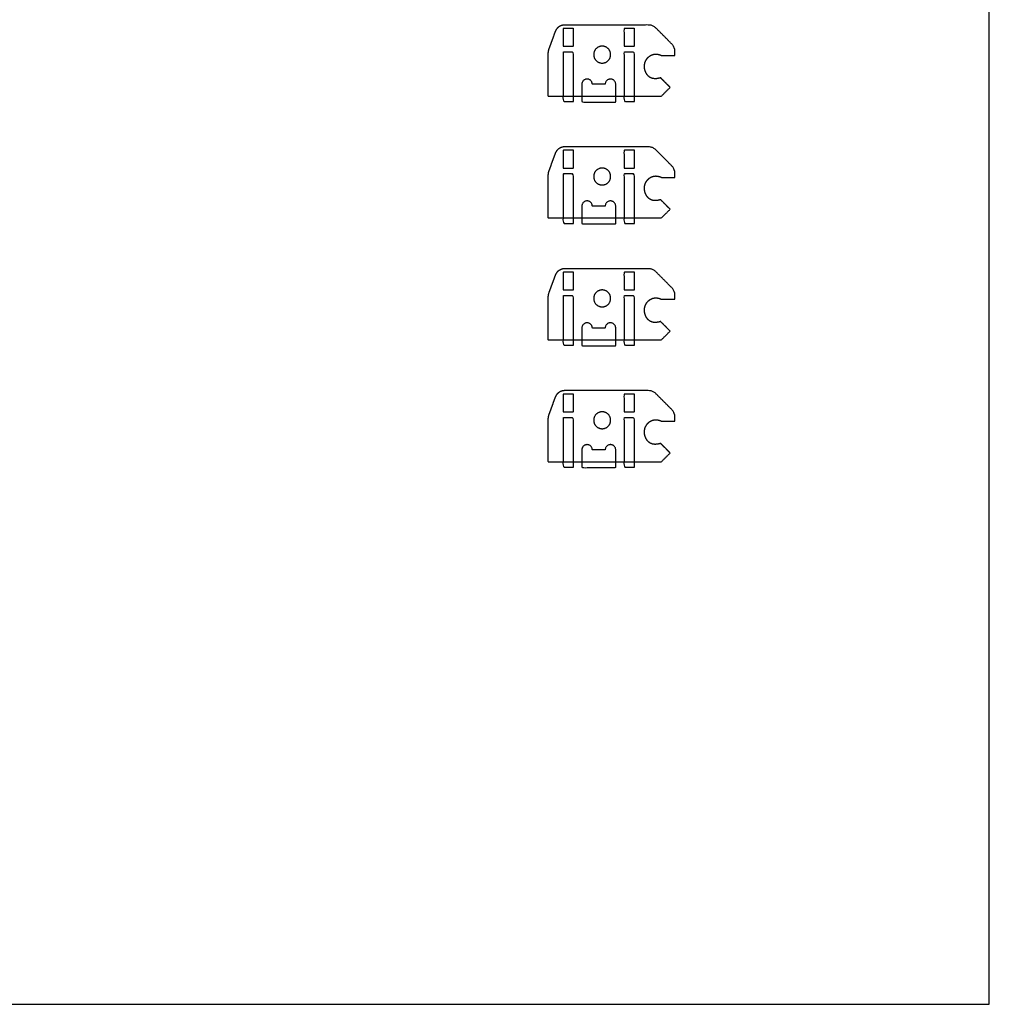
# Model space of a CAD drawing. Header units: millimetres. Extents: x -2435 to 1775, y -250 to 1540.
# Tile 49 of 60: x -680 to -394, y 135 to 426. Entities that reach past the tile are written whole.
import ezdxf

# ---------------------------------------------------------------- set-up
doc = ezdxf.new("R2010")
doc.units = ezdxf.units.MM
doc.header["$MEASUREMENT"] = 0
doc.layers.add('Work layer', color=254, linetype='Continuous', true_color=0xdddddd)

msp = doc.modelspace()

# ---------------------------------------------------------------- linework, layer by layer
at = {"layer": 'Work layer'}
msp.add_lwpolyline([(-1338.91, 134.911), (-393.992, 134.911), (-393.992, 914.58), (-1338.91, 914.58)], close=True, dxfattribs=at)
for points, weights, degree, knots in [([(-524.126, 416.924), (-523.716, 418.051), (-523.306, 419.177), (-522.896, 420.303), (-522.666, 420.938), (-522.435, 421.572), (-522.204, 422.206), (-521.758, 423.432), (-520.689, 424.18), (-519.385, 424.18), (-511.118, 424.18), (-502.85, 424.18), (-494.583, 424.18), (-493.777, 424.18), (-493.032, 423.871), (-492.462, 423.301), (-490.881, 421.72), (-489.3, 420.139), (-487.719, 418.558), (-487.149, 417.988), (-486.841, 417.243), (-486.841, 416.437), (-486.841, 416.018), (-486.841, 415.599), (-486.841, 415.18), (-488.174, 415.18), (-489.507, 415.18), (-490.841, 415.18), (-492.787, 416.107), (-494.289, 415.297), (-495.103, 414.182), (-495.918, 413.068), (-496.044, 411.649), (-495.479, 410.319), (-494.915, 408.989), (-493.66, 407.748), (-491.055, 408.594), (-490.112, 407.651), (-489.169, 406.708), (-488.226, 405.765), (-489.088, 404.904), (-489.95, 404.042), (-490.812, 403.18), (-500.494, 403.18), (-510.176, 403.18), (-519.857, 403.18), (-521.341, 403.18), (-522.824, 403.18), (-524.307, 403.18), (-524.307, 407.419), (-524.307, 411.659), (-524.307, 415.898), (-524.307, 416.249), (-524.246, 416.595), (-524.126, 416.924)], [1, 1, 1, 1, 1, 1, 1, 0.879434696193, 0.879434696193, 1, 1, 1, 1, 0.949253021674, 0.949253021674, 1, 1, 1, 1, 0.949253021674, 0.949253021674, 1, 1, 1, 1, 1, 1, 1, 1, 1, 1, 1, 1, 1, 1, 1, 1, 1, 1, 1, 1, 1, 1, 1, 1, 1, 1, 1, 1, 1, 1, 1, 0.989871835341, 0.989871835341, 1], 3, [354.4896607, 354.4896607, 354.4896607, 354.4896607, 356.7452635, 356.7452635, 356.7452635, 358.0150626, 358.0150626, 358.0150626, 361.6802541, 361.6802541, 361.6802541, 373.8646438, 373.8646438, 373.8646438, 376.2208383, 376.2208383, 376.2208383, 382.9279451, 382.9279451, 382.9279451, 385.2841396, 385.2841396, 385.2841396, 385.7870833, 385.7870833, 385.7870833, 391.4439376, 391.4439376, 391.4439376, 399.4913599, 399.4913599, 399.4913599, 407.5387823, 407.5387823, 407.5387823, 415.5862046, 415.5862046, 415.5862046, 419.5862046, 419.5862046, 419.5862046, 420.1823902, 420.1823902, 420.1823902, 444.8706615, 444.8706615, 444.8706615, 449.3206615, 449.3206615, 449.3206615, 462.0391579, 462.0391579, 462.0391579, 463.0863555, 463.0863555, 463.0863555, 463.0863555]), ([(-510.808, 415.43), (-510.808, 417.93), (-508.308, 417.93), (-505.808, 417.93), (-505.808, 415.43), (-505.808, 412.93), (-508.308, 412.93), (-510.808, 412.93), (-510.808, 415.43)], [1, 0.707106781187, 1, 0.707106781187, 1, 0.707106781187, 1, 0.707106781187, 1], 2, [0, 0, 0, 3.2986723, 3.2986723, 6.5973446, 6.5973446, 9.8960169, 9.8960169, 13.1946891, 13.1946891, 13.1946891]), ([(-504.307, 403.18), (-504.307, 402.305), (-504.307, 401.43), (-509.307, 401.43), (-514.307, 401.43), (-514.307, 404.055), (-514.307, 406.68), (-514.307, 408.23), (-512.757, 408.23), (-511.207, 408.23), (-511.207, 406.68), (-509.307, 406.68), (-507.407, 406.68), (-507.407, 408.23), (-505.857, 408.23), (-504.307, 408.23), (-504.307, 406.68), (-504.307, 404.93), (-504.307, 403.18)], [1, 1, 1, 1, 1, 1, 1, 0.707106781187, 1, 0.707106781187, 1, 1, 1, 0.707106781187, 1, 0.707106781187, 1, 1, 1], 2, [21.75, 21.75, 21.75, 23.5, 23.5, 33.5, 33.5, 47.25, 47.25, 49.6847343, 49.6847343, 52.1194686, 52.1194686, 60.2894686, 60.2894686, 62.7242029, 62.7242029, 65.1589372, 65.1589372, 77.1589372, 77.1589372, 77.1589372]), ([(-524.126, 380.924), (-523.716, 382.051), (-523.306, 383.177), (-522.896, 384.303), (-522.666, 384.938), (-522.435, 385.572), (-522.204, 386.206), (-521.758, 387.432), (-520.689, 388.18), (-519.385, 388.18), (-511.118, 388.18), (-502.85, 388.18), (-494.583, 388.18), (-493.777, 388.18), (-493.032, 387.871), (-492.462, 387.301), (-490.881, 385.72), (-489.3, 384.139), (-487.719, 382.558), (-487.149, 381.988), (-486.841, 381.243), (-486.841, 380.437), (-486.841, 380.018), (-486.841, 379.599), (-486.841, 379.18), (-488.174, 379.18), (-489.507, 379.18), (-490.841, 379.18), (-492.787, 380.107), (-494.289, 379.297), (-495.103, 378.182), (-495.918, 377.068), (-496.044, 375.649), (-495.479, 374.319), (-494.915, 372.989), (-493.66, 371.748), (-491.055, 372.594), (-490.112, 371.651), (-489.169, 370.708), (-488.226, 369.765), (-489.088, 368.904), (-489.95, 368.042), (-490.812, 367.18), (-500.494, 367.18), (-510.176, 367.18), (-519.857, 367.18), (-521.341, 367.18), (-522.824, 367.18), (-524.307, 367.18), (-524.307, 371.419), (-524.307, 375.659), (-524.307, 379.898), (-524.307, 380.249), (-524.246, 380.595), (-524.126, 380.924)], [1, 1, 1, 1, 1, 1, 1, 0.879434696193, 0.879434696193, 1, 1, 1, 1, 0.949253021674, 0.949253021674, 1, 1, 1, 1, 0.949253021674, 0.949253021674, 1, 1, 1, 1, 1, 1, 1, 1, 1, 1, 1, 1, 1, 1, 1, 1, 1, 1, 1, 1, 1, 1, 1, 1, 1, 1, 1, 1, 1, 1, 1, 0.989871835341, 0.989871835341, 1], 3, [354.4896607, 354.4896607, 354.4896607, 354.4896607, 356.7452635, 356.7452635, 356.7452635, 358.0150626, 358.0150626, 358.0150626, 361.6802541, 361.6802541, 361.6802541, 373.8646438, 373.8646438, 373.8646438, 376.2208383, 376.2208383, 376.2208383, 382.9279451, 382.9279451, 382.9279451, 385.2841396, 385.2841396, 385.2841396, 385.7870833, 385.7870833, 385.7870833, 391.4439376, 391.4439376, 391.4439376, 399.4913599, 399.4913599, 399.4913599, 407.5387823, 407.5387823, 407.5387823, 415.5862046, 415.5862046, 415.5862046, 419.5862046, 419.5862046, 419.5862046, 420.1823902, 420.1823902, 420.1823902, 444.8706615, 444.8706615, 444.8706615, 449.3206615, 449.3206615, 449.3206615, 462.0391579, 462.0391579, 462.0391579, 463.0863555, 463.0863555, 463.0863555, 463.0863555]), ([(-510.808, 379.43), (-510.808, 381.93), (-508.308, 381.93), (-505.808, 381.93), (-505.808, 379.43), (-505.808, 376.93), (-508.308, 376.93), (-510.808, 376.93), (-510.808, 379.43)], [1, 0.707106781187, 1, 0.707106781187, 1, 0.707106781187, 1, 0.707106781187, 1], 2, [0, 0, 0, 3.2986723, 3.2986723, 6.5973446, 6.5973446, 9.8960169, 9.8960169, 13.1946891, 13.1946891, 13.1946891]), ([(-504.307, 367.18), (-504.307, 366.305), (-504.307, 365.43), (-509.307, 365.43), (-514.307, 365.43), (-514.307, 368.055), (-514.307, 370.68), (-514.307, 372.23), (-512.757, 372.23), (-511.207, 372.23), (-511.207, 370.68), (-509.307, 370.68), (-507.407, 370.68), (-507.407, 372.23), (-505.857, 372.23), (-504.307, 372.23), (-504.307, 370.68), (-504.307, 368.93), (-504.307, 367.18)], [1, 1, 1, 1, 1, 1, 1, 0.707106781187, 1, 0.707106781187, 1, 1, 1, 0.707106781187, 1, 0.707106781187, 1, 1, 1], 2, [21.75, 21.75, 21.75, 23.5, 23.5, 33.5, 33.5, 47.25, 47.25, 49.6847343, 49.6847343, 52.1194686, 52.1194686, 60.2894686, 60.2894686, 62.7242029, 62.7242029, 65.1589372, 65.1589372, 77.1589372, 77.1589372, 77.1589372]), ([(-524.126, 344.924), (-523.716, 346.051), (-523.306, 347.177), (-522.896, 348.303), (-522.666, 348.938), (-522.435, 349.572), (-522.204, 350.206), (-521.758, 351.432), (-520.689, 352.18), (-519.385, 352.18), (-511.118, 352.18), (-502.85, 352.18), (-494.583, 352.18), (-493.777, 352.18), (-493.032, 351.871), (-492.462, 351.301), (-490.881, 349.72), (-489.3, 348.139), (-487.719, 346.558), (-487.149, 345.988), (-486.841, 345.243), (-486.841, 344.437), (-486.841, 344.018), (-486.841, 343.599), (-486.841, 343.18), (-488.174, 343.18), (-489.507, 343.18), (-490.841, 343.18), (-492.787, 344.107), (-494.289, 343.297), (-495.103, 342.182), (-495.918, 341.068), (-496.044, 339.649), (-495.479, 338.319), (-494.915, 336.989), (-493.66, 335.748), (-491.055, 336.594), (-490.112, 335.651), (-489.169, 334.708), (-488.226, 333.765), (-489.088, 332.904), (-489.95, 332.042), (-490.812, 331.18), (-500.494, 331.18), (-510.176, 331.18), (-519.857, 331.18), (-521.341, 331.18), (-522.824, 331.18), (-524.307, 331.18), (-524.307, 335.419), (-524.307, 339.659), (-524.307, 343.898), (-524.307, 344.249), (-524.246, 344.595), (-524.126, 344.924)], [1, 1, 1, 1, 1, 1, 1, 0.879434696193, 0.879434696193, 1, 1, 1, 1, 0.949253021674, 0.949253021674, 1, 1, 1, 1, 0.949253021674, 0.949253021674, 1, 1, 1, 1, 1, 1, 1, 1, 1, 1, 1, 1, 1, 1, 1, 1, 1, 1, 1, 1, 1, 1, 1, 1, 1, 1, 1, 1, 1, 1, 1, 0.989871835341, 0.989871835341, 1], 3, [354.4896607, 354.4896607, 354.4896607, 354.4896607, 356.7452635, 356.7452635, 356.7452635, 358.0150626, 358.0150626, 358.0150626, 361.6802541, 361.6802541, 361.6802541, 373.8646438, 373.8646438, 373.8646438, 376.2208383, 376.2208383, 376.2208383, 382.9279451, 382.9279451, 382.9279451, 385.2841396, 385.2841396, 385.2841396, 385.7870833, 385.7870833, 385.7870833, 391.4439376, 391.4439376, 391.4439376, 399.4913599, 399.4913599, 399.4913599, 407.5387823, 407.5387823, 407.5387823, 415.5862046, 415.5862046, 415.5862046, 419.5862046, 419.5862046, 419.5862046, 420.1823902, 420.1823902, 420.1823902, 444.8706615, 444.8706615, 444.8706615, 449.3206615, 449.3206615, 449.3206615, 462.0391579, 462.0391579, 462.0391579, 463.0863555, 463.0863555, 463.0863555, 463.0863555]), ([(-510.808, 343.43), (-510.808, 345.93), (-508.308, 345.93), (-505.808, 345.93), (-505.808, 343.43), (-505.808, 340.93), (-508.308, 340.93), (-510.808, 340.93), (-510.808, 343.43)], [1, 0.707106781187, 1, 0.707106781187, 1, 0.707106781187, 1, 0.707106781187, 1], 2, [0, 0, 0, 3.2986723, 3.2986723, 6.5973446, 6.5973446, 9.8960169, 9.8960169, 13.1946891, 13.1946891, 13.1946891]), ([(-504.307, 331.18), (-504.307, 330.305), (-504.307, 329.43), (-509.307, 329.43), (-514.307, 329.43), (-514.307, 332.055), (-514.307, 334.68), (-514.307, 336.23), (-512.757, 336.23), (-511.207, 336.23), (-511.207, 334.68), (-509.307, 334.68), (-507.407, 334.68), (-507.407, 336.23), (-505.857, 336.23), (-504.307, 336.23), (-504.307, 334.68), (-504.307, 332.93), (-504.307, 331.18)], [1, 1, 1, 1, 1, 1, 1, 0.707106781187, 1, 0.707106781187, 1, 1, 1, 0.707106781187, 1, 0.707106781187, 1, 1, 1], 2, [21.75, 21.75, 21.75, 23.5, 23.5, 33.5, 33.5, 47.25, 47.25, 49.6847343, 49.6847343, 52.1194686, 52.1194686, 60.2894686, 60.2894686, 62.7242029, 62.7242029, 65.1589372, 65.1589372, 77.1589372, 77.1589372, 77.1589372]), ([(-524.126, 308.924), (-523.716, 310.051), (-523.306, 311.177), (-522.896, 312.303), (-522.666, 312.938), (-522.435, 313.572), (-522.204, 314.206), (-521.758, 315.432), (-520.689, 316.18), (-519.385, 316.18), (-511.118, 316.18), (-502.85, 316.18), (-494.583, 316.18), (-493.777, 316.18), (-493.032, 315.871), (-492.462, 315.301), (-490.881, 313.72), (-489.3, 312.139), (-487.719, 310.558), (-487.149, 309.988), (-486.841, 309.243), (-486.841, 308.437), (-486.841, 308.018), (-486.841, 307.599), (-486.841, 307.18), (-488.174, 307.18), (-489.507, 307.18), (-490.841, 307.18), (-492.787, 308.107), (-494.289, 307.297), (-495.103, 306.182), (-495.918, 305.068), (-496.044, 303.649), (-495.479, 302.319), (-494.915, 300.989), (-493.66, 299.748), (-491.055, 300.594), (-490.112, 299.651), (-489.169, 298.708), (-488.226, 297.765), (-489.088, 296.904), (-489.95, 296.042), (-490.812, 295.18), (-500.494, 295.18), (-510.176, 295.18), (-519.857, 295.18), (-521.341, 295.18), (-522.824, 295.18), (-524.307, 295.18), (-524.307, 299.419), (-524.307, 303.659), (-524.307, 307.898), (-524.307, 308.249), (-524.246, 308.595), (-524.126, 308.924)], [1, 1, 1, 1, 1, 1, 1, 0.879434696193, 0.879434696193, 1, 1, 1, 1, 0.949253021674, 0.949253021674, 1, 1, 1, 1, 0.949253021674, 0.949253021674, 1, 1, 1, 1, 1, 1, 1, 1, 1, 1, 1, 1, 1, 1, 1, 1, 1, 1, 1, 1, 1, 1, 1, 1, 1, 1, 1, 1, 1, 1, 1, 0.989871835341, 0.989871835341, 1], 3, [354.4896607, 354.4896607, 354.4896607, 354.4896607, 356.7452635, 356.7452635, 356.7452635, 358.0150626, 358.0150626, 358.0150626, 361.6802541, 361.6802541, 361.6802541, 373.8646438, 373.8646438, 373.8646438, 376.2208383, 376.2208383, 376.2208383, 382.9279451, 382.9279451, 382.9279451, 385.2841396, 385.2841396, 385.2841396, 385.7870833, 385.7870833, 385.7870833, 391.4439376, 391.4439376, 391.4439376, 399.4913599, 399.4913599, 399.4913599, 407.5387823, 407.5387823, 407.5387823, 415.5862046, 415.5862046, 415.5862046, 419.5862046, 419.5862046, 419.5862046, 420.1823902, 420.1823902, 420.1823902, 444.8706615, 444.8706615, 444.8706615, 449.3206615, 449.3206615, 449.3206615, 462.0391579, 462.0391579, 462.0391579, 463.0863555, 463.0863555, 463.0863555, 463.0863555]), ([(-510.808, 307.43), (-510.808, 309.93), (-508.308, 309.93), (-505.808, 309.93), (-505.808, 307.43), (-505.808, 304.93), (-508.308, 304.93), (-510.808, 304.93), (-510.808, 307.43)], [1, 0.707106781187, 1, 0.707106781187, 1, 0.707106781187, 1, 0.707106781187, 1], 2, [0, 0, 0, 3.2986723, 3.2986723, 6.5973446, 6.5973446, 9.8960169, 9.8960169, 13.1946891, 13.1946891, 13.1946891]), ([(-504.307, 295.18), (-504.307, 294.305), (-504.307, 293.43), (-509.307, 293.43), (-514.307, 293.43), (-514.307, 296.055), (-514.307, 298.68), (-514.307, 300.23), (-512.757, 300.23), (-511.207, 300.23), (-511.207, 298.68), (-509.307, 298.68), (-507.407, 298.68), (-507.407, 300.23), (-505.857, 300.23), (-504.307, 300.23), (-504.307, 298.68), (-504.307, 296.93), (-504.307, 295.18)], [1, 1, 1, 1, 1, 1, 1, 0.707106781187, 1, 0.707106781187, 1, 1, 1, 0.707106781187, 1, 0.707106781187, 1, 1, 1], 2, [21.75, 21.75, 21.75, 23.5, 23.5, 33.5, 33.5, 47.25, 47.25, 49.6847343, 49.6847343, 52.1194686, 52.1194686, 60.2894686, 60.2894686, 62.7242029, 62.7242029, 65.1589372, 65.1589372, 77.1589372, 77.1589372, 77.1589372])]:
    msp.add_rational_spline(points, weights, degree=degree, knots=knots, dxfattribs=at)
for points, knots in [([(-519.857, 417.918), (-519.857, 420.549), (-519.857, 423.18), (-518.307, 423.18), (-516.757, 423.18), (-516.757, 420.549), (-516.757, 417.918), (-518.307, 417.918), (-519.857, 417.918)], [26.2, 26.2, 26.2, 27.0156405, 27.0156405, 30.1156405, 30.1156405, 30.9312809, 30.9312809, 34.0312809, 34.0312809, 34.0312809]), ([(-501.857, 417.918), (-501.857, 420.549), (-501.857, 423.18), (-500.307, 423.18), (-498.757, 423.18), (-498.757, 420.549), (-498.757, 417.918), (-500.307, 417.918), (-501.857, 417.918)], [26.2, 26.2, 26.2, 27.0156405, 27.0156405, 30.1156405, 30.1156405, 30.9312809, 30.9312809, 34.0312809, 34.0312809, 34.0312809]), ([(-516.757, 401.58), (-518.307, 401.58), (-519.857, 401.58), (-519.857, 408.88), (-519.857, 416.18), (-518.307, 416.18), (-516.757, 416.18), (-516.757, 408.88), (-516.757, 401.58)], [0, 0, 0, 3.1, 3.1, 16.1, 16.1, 19.2, 19.2, 32.2, 32.2, 32.2]), ([(-498.757, 401.58), (-500.307, 401.58), (-501.857, 401.58), (-501.857, 408.88), (-501.857, 416.18), (-500.307, 416.18), (-498.757, 416.18), (-498.757, 408.88), (-498.757, 401.58)], [0, 0, 0, 3.1, 3.1, 16.1, 16.1, 19.2, 19.2, 32.2, 32.2, 32.2]), ([(-519.857, 381.918), (-519.857, 384.549), (-519.857, 387.18), (-518.307, 387.18), (-516.757, 387.18), (-516.757, 384.549), (-516.757, 381.918), (-518.307, 381.918), (-519.857, 381.918)], [26.2, 26.2, 26.2, 27.0156405, 27.0156405, 30.1156405, 30.1156405, 30.9312809, 30.9312809, 34.0312809, 34.0312809, 34.0312809]), ([(-501.857, 381.918), (-501.857, 384.549), (-501.857, 387.18), (-500.307, 387.18), (-498.757, 387.18), (-498.757, 384.549), (-498.757, 381.918), (-500.307, 381.918), (-501.857, 381.918)], [26.2, 26.2, 26.2, 27.0156405, 27.0156405, 30.1156405, 30.1156405, 30.9312809, 30.9312809, 34.0312809, 34.0312809, 34.0312809]), ([(-516.757, 365.58), (-518.307, 365.58), (-519.857, 365.58), (-519.857, 372.88), (-519.857, 380.18), (-518.307, 380.18), (-516.757, 380.18), (-516.757, 372.88), (-516.757, 365.58)], [0, 0, 0, 3.1, 3.1, 16.1, 16.1, 19.2, 19.2, 32.2, 32.2, 32.2]), ([(-498.757, 365.58), (-500.307, 365.58), (-501.857, 365.58), (-501.857, 372.88), (-501.857, 380.18), (-500.307, 380.18), (-498.757, 380.18), (-498.757, 372.88), (-498.757, 365.58)], [0, 0, 0, 3.1, 3.1, 16.1, 16.1, 19.2, 19.2, 32.2, 32.2, 32.2]), ([(-519.857, 345.918), (-519.857, 348.549), (-519.857, 351.18), (-518.307, 351.18), (-516.757, 351.18), (-516.757, 348.549), (-516.757, 345.918), (-518.307, 345.918), (-519.857, 345.918)], [26.2, 26.2, 26.2, 27.0156405, 27.0156405, 30.1156405, 30.1156405, 30.9312809, 30.9312809, 34.0312809, 34.0312809, 34.0312809]), ([(-501.857, 345.918), (-501.857, 348.549), (-501.857, 351.18), (-500.307, 351.18), (-498.757, 351.18), (-498.757, 348.549), (-498.757, 345.918), (-500.307, 345.918), (-501.857, 345.918)], [26.2, 26.2, 26.2, 27.0156405, 27.0156405, 30.1156405, 30.1156405, 30.9312809, 30.9312809, 34.0312809, 34.0312809, 34.0312809]), ([(-516.757, 329.58), (-518.307, 329.58), (-519.857, 329.58), (-519.857, 336.88), (-519.857, 344.18), (-518.307, 344.18), (-516.757, 344.18), (-516.757, 336.88), (-516.757, 329.58)], [0, 0, 0, 3.1, 3.1, 16.1, 16.1, 19.2, 19.2, 32.2, 32.2, 32.2]), ([(-498.757, 329.58), (-500.307, 329.58), (-501.857, 329.58), (-501.857, 336.88), (-501.857, 344.18), (-500.307, 344.18), (-498.757, 344.18), (-498.757, 336.88), (-498.757, 329.58)], [0, 0, 0, 3.1, 3.1, 16.1, 16.1, 19.2, 19.2, 32.2, 32.2, 32.2]), ([(-519.857, 309.918), (-519.857, 312.549), (-519.857, 315.18), (-518.307, 315.18), (-516.757, 315.18), (-516.757, 312.549), (-516.757, 309.918), (-518.307, 309.918), (-519.857, 309.918)], [26.2, 26.2, 26.2, 27.0156405, 27.0156405, 30.1156405, 30.1156405, 30.9312809, 30.9312809, 34.0312809, 34.0312809, 34.0312809]), ([(-501.857, 309.918), (-501.857, 312.549), (-501.857, 315.18), (-500.307, 315.18), (-498.757, 315.18), (-498.757, 312.549), (-498.757, 309.918), (-500.307, 309.918), (-501.857, 309.918)], [26.2, 26.2, 26.2, 27.0156405, 27.0156405, 30.1156405, 30.1156405, 30.9312809, 30.9312809, 34.0312809, 34.0312809, 34.0312809]), ([(-516.757, 293.58), (-518.307, 293.58), (-519.857, 293.58), (-519.857, 300.88), (-519.857, 308.18), (-518.307, 308.18), (-516.757, 308.18), (-516.757, 300.88), (-516.757, 293.58)], [0, 0, 0, 3.1, 3.1, 16.1, 16.1, 19.2, 19.2, 32.2, 32.2, 32.2]), ([(-498.757, 293.58), (-500.307, 293.58), (-501.857, 293.58), (-501.857, 300.88), (-501.857, 308.18), (-500.307, 308.18), (-498.757, 308.18), (-498.757, 300.88), (-498.757, 293.58)], [0, 0, 0, 3.1, 3.1, 16.1, 16.1, 19.2, 19.2, 32.2, 32.2, 32.2])]:
    msp.add_open_spline(points, degree=2, knots=knots, dxfattribs=at)

doc.saveas('drawing.dxf')
